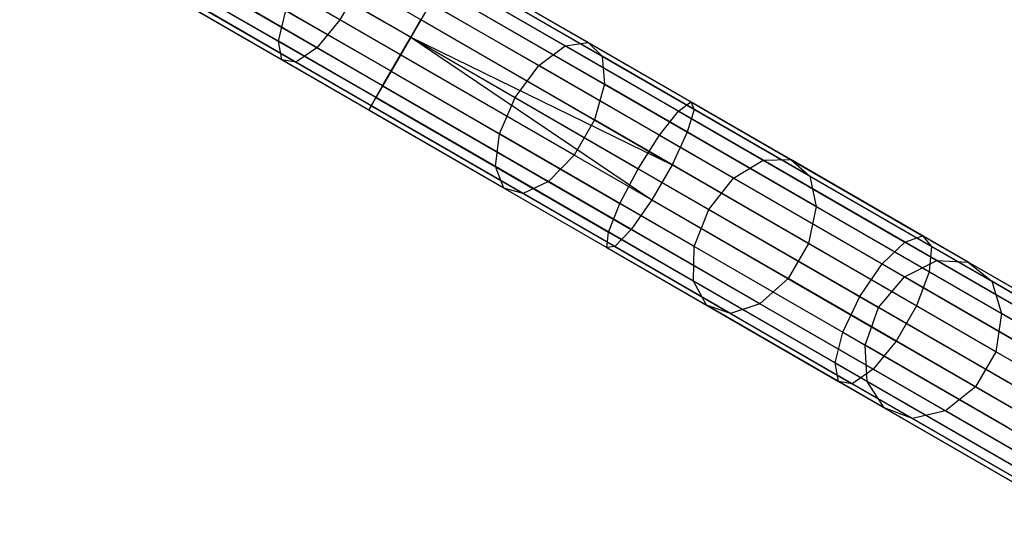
# Model space of a CAD drawing. Extents: x -189 to 189, y -189 to 189.
# Tile 244 of 256: x 141 to 153, y -90 to -84. Entities that reach past the tile are written whole.
import ezdxf

# ---------------------------------------------------------------- set-up
doc = ezdxf.new("R2010")
doc.units = 0
doc.header["$LTSCALE"] = 25.4
doc.layers.get('0').update_dxf_attribs({"linetype": 'CONTINUOUS'})

# ---------------------------------------------------------------- blocks, each defined once
blk = doc.blocks.new('NL2500012474_STL')
at = {"color": 0}
for p, q in [((337.235, -84.234, 178.5), (228.772, -21.613, 178.5)), ((337.235, -84.234, 178.5), (228.772, -21.613, 178.5)), ((228.772, -21.613, 176.5), (337.235, -84.234, 176.5)), ((228.772, -21.613, 176.5), (337.235, -84.234, 176.5)), ((336.903, -84.808, 178.249), (228.653, -21.82, 178.471)), ((336.903, -84.808, 178.249), (228.653, -21.82, 178.471)), ((337.115, -84.441, 178.471), (228.653, -21.82, 178.471)), ((337.115, -84.441, 178.471), (228.653, -21.82, 178.471)), ((228.653, -21.82, 176.529), (337.235, -84.234, 176.5)), ((228.653, -21.82, 176.529), (337.235, -84.234, 176.5)), ((337.003, -84.636, 176.615), (228.54, -22.016, 176.615)), ((228.54, -22.016, 176.615), (337.235, -84.234, 176.5)), ((337.003, -84.636, 176.615), (228.54, -22.016, 176.615)), ((336.903, -84.808, 178.249), (228.54, -22.016, 178.385)), ((336.903, -84.808, 178.249), (228.54, -22.016, 178.385)), ((228.54, -22.016, 176.615), (337.235, -84.234, 176.5)), ((337.003, -84.636, 176.615), (228.441, -22.187, 176.751)), ((337.003, -84.636, 176.615), (228.441, -22.187, 176.751)), ((336.767, -85.044, 177.855), (228.441, -22.187, 178.249)), ((336.767, -85.044, 177.855), (228.441, -22.187, 178.249)), ((336.903, -84.808, 178.249), (228.441, -22.187, 178.249)), ((336.903, -84.808, 178.249), (228.441, -22.187, 178.249)), ((336.823, -84.947, 176.932), (228.305, -22.423, 177.145)), ((336.823, -84.947, 176.932), (228.305, -22.423, 177.145)), ((336.739, -85.094, 177.379), (228.305, -22.423, 177.855)), ((336.739, -85.094, 177.379), (228.305, -22.423, 177.855)), ((336.767, -85.044, 177.855), (228.305, -22.423, 177.855)), ((336.767, -85.044, 177.855), (228.305, -22.423, 177.855)), ((337.003, -84.636, 176.615), (228.361, -22.326, 176.932)), ((337.003, -84.636, 176.615), (228.361, -22.326, 176.932)), ((336.823, -84.947, 176.932), (228.361, -22.326, 176.932)), ((336.823, -84.947, 176.932), (228.361, -22.326, 176.932)), ((336.767, -85.044, 177.855), (228.361, -22.326, 178.068)), ((336.767, -85.044, 177.855), (228.361, -22.326, 178.068)), ((336.739, -85.094, 177.379), (228.276, -22.473, 177.379)), ((336.739, -85.094, 177.379), (228.276, -22.473, 177.621)), ((336.823, -84.947, 176.932), (228.276, -22.473, 177.379)), ((336.823, -84.947, 176.932), (228.276, -22.473, 177.379)), ((336.739, -85.094, 177.379), (228.276, -22.473, 177.379)), ((336.739, -85.094, 177.379), (228.276, -22.473, 177.621)), ((336.4, -84.028, 27.685), (333.469, -82.336, 26.82)), ((336.4, -84.028, 27.685), (333.469, -82.336, 26.82)), ((335.672, -84.282, 29.139), (332.956, -82.714, 28.338)), ((335.672, -84.282, 29.139), (332.956, -82.714, 28.338)), ((336.125, -84.359, 27.895), (333.225, -82.684, 27.039)), ((336.125, -84.359, 27.895), (333.225, -82.684, 27.039)), ((335.877, -84.53, 28.267), (333.032, -82.887, 27.428)), ((335.877, -84.53, 28.267), (333.032, -82.887, 27.428)), ((339.058, -84.336, 30.45), (336.495, -82.856, 29.139)), ((339.058, -84.336, 30.45), (336.495, -82.856, 29.139)), ((339.329, -84.296, 30.057), (336.706, -82.783, 28.716)), ((339.329, -84.296, 30.057), (336.706, -82.783, 28.716)), ((335.714, -84.502, 28.716), (332.935, -82.898, 27.896)), ((335.714, -84.502, 28.716), (332.935, -82.898, 27.896)), ((339.497, -84.46, 29.64), (336.812, -82.91, 28.267)), ((339.497, -84.46, 29.64), (336.812, -82.91, 28.267)), ((338.747, -84.57, 30.728), (336.226, -83.115, 29.439)), ((338.747, -84.57, 30.728), (336.226, -83.115, 29.439)), ((339.525, -84.79, 29.295), (336.788, -83.21, 27.895)), ((339.525, -84.79, 29.295), (336.788, -83.21, 27.895)), ((337.702, -83.424, 177.855), (340.581, -85.086, 177.581)), ((337.702, -83.424, 177.855), (340.581, -85.086, 177.581)), ((337.731, -83.374, 177.379), (340.543, -84.998, 177.113)), ((337.731, -83.374, 177.379), (340.543, -84.998, 177.113)), ((335.961, -83.498, 29.547), (338.467, -84.945, 30.829)), ((335.961, -83.498, 29.547), (338.467, -84.945, 30.829)), ((337.646, -83.521, 176.932), (340.395, -85.108, 176.671)), ((337.646, -83.521, 176.932), (340.395, -85.108, 176.671)), ((336.639, -83.614, 27.685), (336.4, -84.028, 27.685)), ((336.639, -83.614, 27.685), (336.4, -84.028, 27.685)), ((339.405, -85.211, 29.1), (336.639, -83.614, 27.685)), ((339.405, -85.211, 29.1), (336.639, -83.614, 27.685)), ((337.566, -83.66, 178.249), (340.501, -85.354, 177.97)), ((337.566, -83.66, 178.249), (340.501, -85.354, 177.97)), ((335.672, -84.282, 29.139), (335.761, -83.92, 29.439)), ((335.672, -84.282, 29.139), (335.761, -83.92, 29.439)), ((338.282, -85.375, 30.728), (335.761, -83.92, 29.439)), ((338.282, -85.375, 30.728), (335.761, -83.92, 29.439)), ((337.467, -83.831, 176.615), (337.235, -84.234, 176.5)), ((337.467, -83.831, 176.615), (337.235, -84.234, 176.5)), ((337.467, -83.831, 176.615), (340.171, -85.392, 176.358)), ((337.467, -83.831, 176.615), (340.171, -85.392, 176.358)), ((336.4, -84.028, 27.685), (336.125, -84.359, 27.895)), ((336.4, -84.028, 27.685), (336.125, -84.359, 27.895)), ((339.166, -85.625, 29.1), (336.4, -84.028, 27.685)), ((339.166, -85.625, 29.1), (336.4, -84.028, 27.685)), ((337.235, -84.234, 178.5), (337.355, -84.027, 178.471)), ((337.235, -84.234, 178.5), (337.355, -84.027, 178.471)), ((337.355, -84.027, 178.471), (340.321, -85.739, 178.189)), ((337.355, -84.027, 178.471), (340.321, -85.739, 178.189)), ((335.714, -84.502, 28.716), (335.672, -84.282, 29.139)), ((338.235, -85.762, 30.45), (335.672, -84.282, 29.139)), ((335.714, -84.502, 28.716), (335.672, -84.282, 29.139)), ((338.235, -85.762, 30.45), (335.672, -84.282, 29.139)), ((337.235, -84.234, 176.5), (337.003, -84.636, 176.615)), ((337.235, -84.234, 176.5), (337.003, -84.636, 176.615)), ((337.115, -84.441, 178.471), (337.235, -84.234, 178.5)), ((337.115, -84.441, 178.471), (337.235, -84.234, 178.5)), ((337.235, -84.234, 178.5), (340.321, -85.739, 178.189)), ((337.235, -84.234, 178.5), (340.321, -85.739, 178.189)), ((337.235, -84.234, 178.5), (340.081, -86.154, 178.189)), ((337.235, -84.234, 178.5), (340.081, -86.154, 178.189)), ((337.235, -84.234, 176.5), (339.922, -85.786, 176.245)), ((337.235, -84.234, 176.5), (339.922, -85.786, 176.245)), ((336.125, -84.359, 27.895), (335.877, -84.53, 28.267)), ((336.125, -84.359, 27.895), (335.877, -84.53, 28.267)), ((338.862, -85.939, 29.295), (336.125, -84.359, 27.895)), ((338.862, -85.939, 29.295), (336.125, -84.359, 27.895)), ((338.747, -84.57, 30.728), (339.058, -84.336, 30.45)), ((338.747, -84.57, 30.728), (339.058, -84.336, 30.45)), ((339.058, -84.336, 30.45), (339.329, -84.296, 30.057)), ((339.058, -84.336, 30.45), (339.329, -84.296, 30.057)), ((341.397, -85.687, 32.234), (339.058, -84.336, 30.45)), ((341.397, -85.687, 32.234), (339.058, -84.336, 30.45)), ((339.329, -84.296, 30.057), (339.497, -84.46, 29.64)), ((341.722, -85.678, 31.882), (339.329, -84.296, 30.057)), ((341.722, -85.678, 31.882), (339.329, -84.296, 30.057)), ((339.329, -84.296, 30.057), (339.497, -84.46, 29.64)), ((335.877, -84.53, 28.267), (335.714, -84.502, 28.716)), ((338.336, -86.016, 30.057), (335.714, -84.502, 28.716)), ((335.877, -84.53, 28.267), (335.714, -84.502, 28.716)), ((338.336, -86.016, 30.057), (335.714, -84.502, 28.716)), ((336.903, -84.808, 178.249), (337.115, -84.441, 178.471)), ((336.903, -84.808, 178.249), (337.115, -84.441, 178.471)), ((337.115, -84.441, 178.471), (340.081, -86.154, 178.189)), ((337.115, -84.441, 178.471), (340.081, -86.154, 178.189)), ((339.497, -84.46, 29.64), (339.525, -84.79, 29.295)), ((341.947, -85.875, 31.509), (339.497, -84.46, 29.64)), ((341.947, -85.875, 31.509), (339.497, -84.46, 29.64)), ((339.497, -84.46, 29.64), (339.525, -84.79, 29.295)), ((338.562, -86.08, 29.64), (335.877, -84.53, 28.267)), ((338.562, -86.08, 29.64), (335.877, -84.53, 28.267)), ((338.467, -84.945, 30.829), (338.747, -84.57, 30.728)), ((338.467, -84.945, 30.829), (338.747, -84.57, 30.728)), ((341.048, -85.899, 32.483), (338.747, -84.57, 30.728)), ((341.048, -85.899, 32.483), (338.747, -84.57, 30.728)), ((337.003, -84.636, 176.615), (336.823, -84.947, 176.932)), ((337.003, -84.636, 176.615), (336.823, -84.947, 176.932)), ((337.003, -84.636, 176.615), (339.706, -86.197, 176.358)), ((337.003, -84.636, 176.615), (339.706, -86.197, 176.358)), ((336.767, -85.044, 177.855), (336.903, -84.808, 178.249)), ((336.767, -85.044, 177.855), (336.903, -84.808, 178.249)), ((336.903, -84.808, 178.249), (339.838, -86.503, 177.97)), ((336.903, -84.808, 178.249), (339.838, -86.503, 177.97)), ((339.525, -84.79, 29.295), (339.405, -85.211, 29.1)), ((339.525, -84.79, 29.295), (339.405, -85.211, 29.1)), ((342.023, -86.232, 31.2), (339.525, -84.79, 29.295)), ((342.023, -86.232, 31.2), (339.525, -84.79, 29.295)), ((336.823, -84.947, 176.932), (336.739, -85.094, 177.379)), ((336.823, -84.947, 176.932), (336.739, -85.094, 177.379)), ((336.823, -84.947, 176.932), (339.572, -86.534, 176.671)), ((336.823, -84.947, 176.932), (339.572, -86.534, 176.671)), ((338.282, -85.375, 30.728), (338.467, -84.945, 30.829)), ((338.282, -85.375, 30.728), (338.467, -84.945, 30.829)), ((338.467, -84.945, 30.829), (340.754, -86.266, 32.573)), ((338.467, -84.945, 30.829), (340.754, -86.266, 32.573)), ((336.739, -85.094, 177.379), (336.767, -85.044, 177.855)), ((336.739, -85.094, 177.379), (336.767, -85.044, 177.855)), ((336.739, -85.094, 177.379), (339.55, -86.717, 177.113)), ((336.739, -85.094, 177.379), (339.55, -86.717, 177.113)), ((336.767, -85.044, 177.855), (339.646, -86.706, 177.581)), ((336.767, -85.044, 177.855), (339.646, -86.706, 177.581)), ((340.395, -85.108, 176.671), (340.543, -84.998, 177.113)), ((340.395, -85.108, 176.671), (340.543, -84.998, 177.113)), ((340.581, -85.086, 177.581), (340.501, -85.354, 177.97)), ((340.581, -85.086, 177.581), (340.501, -85.354, 177.97)), ((340.543, -84.998, 177.113), (343.279, -86.577, 176.319)), ((340.543, -84.998, 177.113), (343.279, -86.577, 176.319)), ((340.543, -84.998, 177.113), (340.581, -85.086, 177.581)), ((340.543, -84.998, 177.113), (340.581, -85.086, 177.581)), ((340.581, -85.086, 177.581), (343.383, -86.704, 176.769)), ((340.581, -85.086, 177.581), (343.383, -86.704, 176.769)), ((339.405, -85.211, 29.1), (339.166, -85.625, 29.1)), ((339.405, -85.211, 29.1), (339.166, -85.625, 29.1)), ((341.93, -86.668, 31.025), (339.405, -85.211, 29.1)), ((341.93, -86.668, 31.025), (339.405, -85.211, 29.1)), ((340.171, -85.392, 176.358), (340.395, -85.108, 176.671)), ((340.171, -85.392, 176.358), (340.395, -85.108, 176.671)), ((340.395, -85.108, 176.671), (343.07, -86.652, 175.895)), ((340.395, -85.108, 176.671), (343.07, -86.652, 175.895)), ((338.235, -85.762, 30.45), (338.282, -85.375, 30.728)), ((338.235, -85.762, 30.45), (338.282, -85.375, 30.728)), ((340.583, -86.704, 32.483), (338.282, -85.375, 30.728)), ((340.583, -86.704, 32.483), (338.282, -85.375, 30.728)), ((339.922, -85.786, 176.245), (340.171, -85.392, 176.358)), ((339.922, -85.786, 176.245), (340.171, -85.392, 176.358)), ((340.171, -85.392, 176.358), (342.802, -86.911, 175.595)), ((340.171, -85.392, 176.358), (342.802, -86.911, 175.595)), ((340.501, -85.354, 177.97), (340.321, -85.739, 178.189)), ((340.501, -85.354, 177.97), (340.321, -85.739, 178.189)), ((340.501, -85.354, 177.97), (343.357, -87.003, 177.142)), ((340.501, -85.354, 177.97), (343.357, -87.003, 177.142)), ((339.166, -85.625, 29.1), (338.862, -85.939, 29.295)), ((339.166, -85.625, 29.1), (338.862, -85.939, 29.295)), ((341.69, -87.083, 31.025), (339.166, -85.625, 29.1)), ((341.69, -87.083, 31.025), (339.166, -85.625, 29.1)), ((341.397, -85.687, 32.234), (341.722, -85.678, 31.882)), ((341.397, -85.687, 32.234), (341.722, -85.678, 31.882)), ((341.722, -85.678, 31.882), (341.947, -85.875, 31.509)), ((343.819, -86.889, 34.141), (341.722, -85.678, 31.882)), ((343.819, -86.889, 34.141), (341.722, -85.678, 31.882)), ((341.722, -85.678, 31.882), (341.947, -85.875, 31.509)), ((338.336, -86.016, 30.057), (338.235, -85.762, 30.45)), ((340.574, -87.112, 32.234), (338.235, -85.762, 30.45)), ((338.336, -86.016, 30.057), (338.235, -85.762, 30.45)), ((340.574, -87.112, 32.234), (338.235, -85.762, 30.45)), ((339.706, -86.197, 176.358), (339.922, -85.786, 176.245)), ((339.706, -86.197, 176.358), (339.922, -85.786, 176.245)), ((342.538, -87.295, 175.486), (339.922, -85.786, 176.245)), ((342.538, -87.295, 175.486), (339.922, -85.786, 176.245)), ((340.321, -85.739, 178.189), (340.081, -86.154, 178.189)), ((340.321, -85.739, 178.189), (340.081, -86.154, 178.189)), ((340.321, -85.739, 178.189), (343.207, -87.406, 177.352)), ((340.321, -85.739, 178.189), (343.207, -87.406, 177.352)), ((341.048, -85.899, 32.483), (341.397, -85.687, 32.234)), ((341.048, -85.899, 32.483), (341.397, -85.687, 32.234)), ((343.447, -86.87, 34.442), (341.397, -85.687, 32.234)), ((343.447, -86.87, 34.442), (341.397, -85.687, 32.234)), ((340.754, -86.266, 32.573), (341.048, -85.899, 32.483)), ((340.754, -86.266, 32.573), (341.048, -85.899, 32.483)), ((343.065, -87.063, 34.655), (341.048, -85.899, 32.483)), ((343.065, -87.063, 34.655), (341.048, -85.899, 32.483)), ((341.947, -85.875, 31.509), (342.023, -86.232, 31.2)), ((344.095, -87.115, 33.822), (341.947, -85.875, 31.509)), ((344.095, -87.115, 33.822), (341.947, -85.875, 31.509)), ((341.947, -85.875, 31.509), (342.023, -86.232, 31.2)), ((338.562, -86.08, 29.64), (338.336, -86.016, 30.057)), ((340.729, -87.398, 31.882), (338.336, -86.016, 30.057)), ((338.562, -86.08, 29.64), (338.336, -86.016, 30.057)), ((340.729, -87.398, 31.882), (338.336, -86.016, 30.057)), ((338.862, -85.939, 29.295), (338.562, -86.08, 29.64)), ((338.862, -85.939, 29.295), (338.562, -86.08, 29.64)), ((341.359, -87.381, 31.2), (338.862, -85.939, 29.295)), ((341.359, -87.381, 31.2), (338.862, -85.939, 29.295)), ((341.012, -87.495, 31.509), (338.562, -86.08, 29.64)), ((341.012, -87.495, 31.509), (338.562, -86.08, 29.64)), ((339.572, -86.534, 176.671), (339.706, -86.197, 176.358)), ((339.572, -86.534, 176.671), (339.706, -86.197, 176.358)), ((339.706, -86.197, 176.358), (342.337, -87.716, 175.595)), ((339.706, -86.197, 176.358), (342.337, -87.716, 175.595)), ((340.081, -86.154, 178.189), (339.838, -86.503, 177.97)), ((340.081, -86.154, 178.189), (339.838, -86.503, 177.97)), ((340.081, -86.154, 178.189), (342.968, -87.82, 177.352)), ((340.081, -86.154, 178.189), (342.968, -87.82, 177.352)), ((342.023, -86.232, 31.2), (341.93, -86.668, 31.025)), ((342.023, -86.232, 31.2), (341.93, -86.668, 31.025)), ((344.212, -87.496, 33.557), (342.023, -86.232, 31.2)), ((344.212, -87.496, 33.557), (342.023, -86.232, 31.2)), ((340.583, -86.704, 32.483), (340.754, -86.266, 32.573)), ((340.583, -86.704, 32.483), (340.754, -86.266, 32.573)), ((340.754, -86.266, 32.573), (342.759, -87.423, 34.732)), ((340.754, -86.266, 32.573), (342.759, -87.423, 34.732)), ((339.55, -86.717, 177.113), (339.572, -86.534, 176.671)), ((339.55, -86.717, 177.113), (339.572, -86.534, 176.671)), ((339.572, -86.534, 176.671), (342.247, -88.078, 175.895)), ((339.572, -86.534, 176.671), (342.247, -88.078, 175.895)), ((339.838, -86.503, 177.97), (339.646, -86.706, 177.581)), ((339.838, -86.503, 177.97), (339.646, -86.706, 177.581)), ((339.838, -86.503, 177.97), (342.694, -88.152, 177.142)), ((339.838, -86.503, 177.97), (342.694, -88.152, 177.142)), ((343.07, -86.652, 175.895), (343.279, -86.577, 176.319)), ((343.07, -86.652, 175.895), (343.279, -86.577, 176.319)), ((343.279, -86.577, 176.319), (345.867, -88.071, 175.02)), ((343.279, -86.577, 176.319), (345.867, -88.071, 175.02)), ((343.279, -86.577, 176.319), (343.383, -86.704, 176.769)), ((343.279, -86.577, 176.319), (343.383, -86.704, 176.769)), ((339.646, -86.706, 177.581), (339.55, -86.717, 177.113)), ((339.646, -86.706, 177.581), (339.55, -86.717, 177.113)), ((339.55, -86.717, 177.113), (342.287, -88.297, 176.319)), ((339.55, -86.717, 177.113), (342.287, -88.297, 176.319)), ((339.646, -86.706, 177.581), (342.448, -88.324, 176.769)), ((339.646, -86.706, 177.581), (342.448, -88.324, 176.769)), ((340.574, -87.112, 32.234), (340.583, -86.704, 32.483)), ((340.574, -87.112, 32.234), (340.583, -86.704, 32.483)), ((342.6, -87.868, 34.655), (340.583, -86.704, 32.483)), ((342.6, -87.868, 34.655), (340.583, -86.704, 32.483)), ((341.93, -86.668, 31.025), (341.69, -87.083, 31.025)), ((341.93, -86.668, 31.025), (341.69, -87.083, 31.025)), ((344.142, -87.946, 33.407), (341.93, -86.668, 31.025)), ((344.142, -87.946, 33.407), (341.93, -86.668, 31.025)), ((342.802, -86.911, 175.595), (343.07, -86.652, 175.895)), ((342.802, -86.911, 175.595), (343.07, -86.652, 175.895)), ((343.07, -86.652, 175.895), (345.599, -88.113, 174.625)), ((343.07, -86.652, 175.895), (345.599, -88.113, 174.625)), ((343.383, -86.704, 176.769), (343.357, -87.003, 177.142)), ((343.383, -86.704, 176.769), (343.357, -87.003, 177.142)), ((343.383, -86.704, 176.769), (346.032, -88.234, 175.439)), ((343.383, -86.704, 176.769), (346.032, -88.234, 175.439)), ((342.538, -87.295, 175.486), (342.802, -86.911, 175.595)), ((342.538, -87.295, 175.486), (342.802, -86.911, 175.595)), ((342.802, -86.911, 175.595), (345.29, -88.348, 174.346)), ((342.802, -86.911, 175.595), (345.29, -88.348, 174.346)), ((343.065, -87.063, 34.655), (343.447, -86.87, 34.442)), ((343.065, -87.063, 34.655), (343.447, -86.87, 34.442)), ((343.447, -86.87, 34.442), (343.819, -86.889, 34.141)), ((345.152, -87.854, 37.012), (343.447, -86.87, 34.442)), ((345.152, -87.854, 37.012), (343.447, -86.87, 34.442)), ((343.447, -86.87, 34.442), (343.819, -86.889, 34.141)), ((343.819, -86.889, 34.141), (344.095, -87.115, 33.822)), ((345.563, -87.896, 36.77), (343.819, -86.889, 34.141)), ((345.563, -87.896, 36.77), (343.819, -86.889, 34.141)), ((343.819, -86.889, 34.141), (344.095, -87.115, 33.822)), ((342.759, -87.423, 34.732), (343.065, -87.063, 34.655)), ((342.759, -87.423, 34.732), (343.065, -87.063, 34.655)), ((344.741, -88.031, 37.183), (343.065, -87.063, 34.655)), ((344.741, -88.031, 37.183), (343.065, -87.063, 34.655)), ((343.357, -87.003, 177.142), (343.207, -87.406, 177.352)), ((343.357, -87.003, 177.142), (343.207, -87.406, 177.352)), ((343.357, -87.003, 177.142), (346.058, -88.562, 175.786)), ((343.357, -87.003, 177.142), (346.058, -88.562, 175.786)), ((340.729, -87.398, 31.882), (340.574, -87.112, 32.234)), ((342.624, -88.296, 34.442), (340.574, -87.112, 32.234)), ((340.729, -87.398, 31.882), (340.574, -87.112, 32.234)), ((342.624, -88.296, 34.442), (340.574, -87.112, 32.234)), ((341.69, -87.083, 31.025), (341.359, -87.381, 31.2)), ((341.69, -87.083, 31.025), (341.359, -87.381, 31.2)), ((343.903, -88.36, 33.407), (341.69, -87.083, 31.025)), ((343.903, -88.36, 33.407), (341.69, -87.083, 31.025)), ((344.095, -87.115, 33.822), (344.212, -87.496, 33.557)), ((345.88, -88.146, 36.514), (344.095, -87.115, 33.822)), ((345.88, -88.146, 36.514), (344.095, -87.115, 33.822)), ((344.095, -87.115, 33.822), (344.212, -87.496, 33.557)), ((342.337, -87.716, 175.595), (342.538, -87.295, 175.486)), ((342.337, -87.716, 175.595), (342.538, -87.295, 175.486)), ((345.01, -88.723, 174.245), (342.538, -87.295, 175.486)), ((345.01, -88.723, 174.245), (342.538, -87.295, 175.486)), ((341.012, -87.495, 31.509), (340.729, -87.398, 31.882)), ((342.826, -88.609, 34.141), (340.729, -87.398, 31.882)), ((341.012, -87.495, 31.509), (340.729, -87.398, 31.882)), ((342.826, -88.609, 34.141), (340.729, -87.398, 31.882)), ((341.359, -87.381, 31.2), (341.012, -87.495, 31.509)), ((341.359, -87.381, 31.2), (341.012, -87.495, 31.509)), ((343.549, -88.645, 33.557), (341.359, -87.381, 31.2)), ((343.549, -88.645, 33.557), (341.359, -87.381, 31.2)), ((342.6, -87.868, 34.655), (342.759, -87.423, 34.732)), ((342.6, -87.868, 34.655), (342.759, -87.423, 34.732)), ((342.759, -87.423, 34.732), (344.425, -88.385, 37.245)), ((342.759, -87.423, 34.732), (344.425, -88.385, 37.245)), ((343.207, -87.406, 177.352), (342.968, -87.82, 177.352)), ((343.207, -87.406, 177.352), (342.968, -87.82, 177.352)), ((343.207, -87.406, 177.352), (345.937, -88.982, 175.982)), ((343.207, -87.406, 177.352), (345.937, -88.982, 175.982)), ((343.16, -88.734, 33.822), (341.012, -87.495, 31.509)), ((343.16, -88.734, 33.822), (341.012, -87.495, 31.509)), ((344.212, -87.496, 33.557), (344.142, -87.946, 33.407)), ((344.212, -87.496, 33.557), (344.142, -87.946, 33.407)), ((346.032, -88.547, 36.301), (344.212, -87.496, 33.557)), ((346.032, -88.547, 36.301), (344.212, -87.496, 33.557)), ((342.247, -88.078, 175.895), (342.337, -87.716, 175.595)), ((342.247, -88.078, 175.895), (342.337, -87.716, 175.595)), ((342.337, -87.716, 175.595), (344.825, -89.153, 174.346)), ((342.337, -87.716, 175.595), (344.825, -89.153, 174.346)), ((342.624, -88.296, 34.442), (342.6, -87.868, 34.655)), ((344.276, -88.836, 37.183), (342.6, -87.868, 34.655)), ((342.624, -88.296, 34.442), (342.6, -87.868, 34.655)), ((344.276, -88.836, 37.183), (342.6, -87.868, 34.655)), ((342.968, -87.82, 177.352), (342.694, -88.152, 177.142)), ((342.968, -87.82, 177.352), (342.694, -88.152, 177.142)), ((342.968, -87.82, 177.352), (345.697, -89.396, 175.982)), ((342.968, -87.82, 177.352), (345.697, -89.396, 175.982)), ((344.142, -87.946, 33.407), (343.903, -88.36, 33.407)), ((344.142, -87.946, 33.407), (343.903, -88.36, 33.407)), ((345.982, -89.008, 36.181), (344.142, -87.946, 33.407)), ((345.982, -89.008, 36.181), (344.142, -87.946, 33.407)), ((342.287, -88.297, 176.319), (342.247, -88.078, 175.895)), ((342.247, -88.078, 175.895), (344.776, -89.538, 174.625)), ((342.247, -88.078, 175.895), (344.776, -89.538, 174.625)), ((342.287, -88.297, 176.319), (342.247, -88.078, 175.895)), ((342.694, -88.152, 177.142), (342.448, -88.324, 176.769)), ((342.694, -88.152, 177.142), (342.448, -88.324, 176.769)), ((342.694, -88.152, 177.142), (345.394, -89.711, 175.786)), ((342.694, -88.152, 177.142), (345.394, -89.711, 175.786)), ((342.448, -88.324, 176.769), (342.287, -88.297, 176.319)), ((342.287, -88.297, 176.319), (344.874, -89.791, 175.02)), ((342.287, -88.297, 176.319), (344.874, -89.791, 175.02)), ((342.448, -88.324, 176.769), (342.287, -88.297, 176.319)), ((342.448, -88.324, 176.769), (345.097, -89.853, 175.439)), ((342.448, -88.324, 176.769), (345.097, -89.853, 175.439)), ((342.826, -88.609, 34.141), (342.624, -88.296, 34.442)), ((344.329, -89.28, 37.012), (342.624, -88.296, 34.442)), ((342.826, -88.609, 34.141), (342.624, -88.296, 34.442)), ((344.329, -89.28, 37.012), (342.624, -88.296, 34.442)), ((343.903, -88.36, 33.407), (343.549, -88.645, 33.557)), ((343.903, -88.36, 33.407), (343.549, -88.645, 33.557)), ((345.743, -89.422, 36.181), (343.903, -88.36, 33.407)), ((345.743, -89.422, 36.181), (343.903, -88.36, 33.407)), ((343.16, -88.734, 33.822), (342.826, -88.609, 34.141)), ((344.57, -89.615, 36.77), (342.826, -88.609, 34.141)), ((343.16, -88.734, 33.822), (342.826, -88.609, 34.141)), ((344.57, -89.615, 36.77), (342.826, -88.609, 34.141)), ((343.549, -88.645, 33.557), (343.16, -88.734, 33.822)), ((343.549, -88.645, 33.557), (343.16, -88.734, 33.822)), ((345.368, -89.696, 36.301), (343.549, -88.645, 33.557)), ((345.368, -89.696, 36.301), (343.549, -88.645, 33.557)), ((344.945, -89.765, 36.514), (343.16, -88.734, 33.822)), ((344.945, -89.765, 36.514), (343.16, -88.734, 33.822))]:
    blk.add_line(p, q, dxfattribs=at)

msp = doc.modelspace()

# ---------------------------------------------------------------- block references
at = {"color": 0}
msp.add_blockref('NL2500012474_STL', (-191.311, -0.058, -1716.743), dxfattribs=at)

doc.saveas('drawing.dxf')
